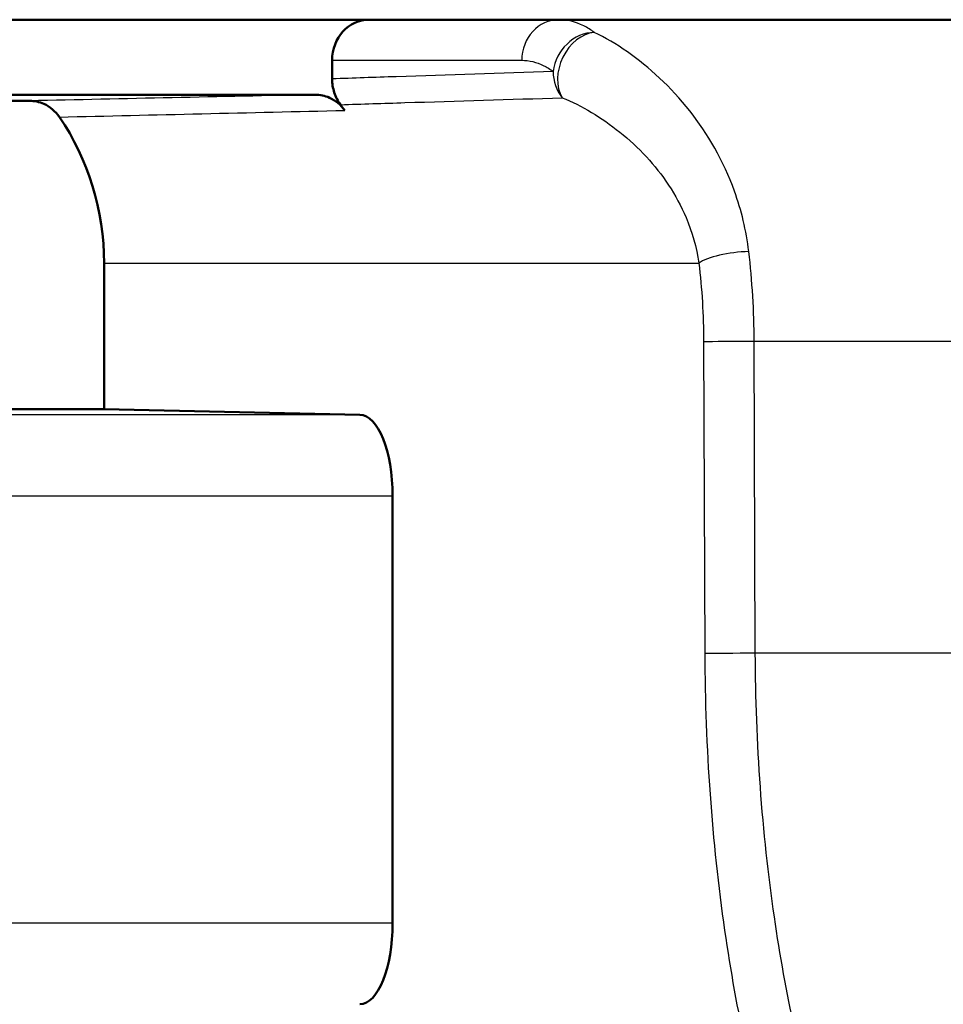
# Model space of a CAD drawing. Header units: millimetres. Extents: x 100 to 2000, y 93 to 2870.
# Tile 11 of 35: x 627 to 638, y 1531 to 1543. Entities that reach past the tile are written whole.
import ezdxf

# ---------------------------------------------------------------- set-up
doc = ezdxf.new("R2010")
doc.units = ezdxf.units.MM
doc.header["$LTSCALE"] = 10
doc.layers.add('Visible Edges(ISO)', color=7, linetype='Continuous', lineweight=50)
doc.layers.add('Visible Tangent Edges(ISO)', color=7, linetype='Continuous', lineweight=25)

msp = doc.modelspace()

# ---------------------------------------------------------------- linework, layer by layer
at = {"layer": 'Visible Edges(ISO)'}
for p, q in [((709.232, 1543.044), (620.589, 1543.044)), ((630.57, 1542.544), (630.57, 1542.314)), ((626.843, 1542.044), (623.174, 1542.044)), ((630.364, 1542.12), (626.625, 1542.12)), ((627.76, 1538.244), (627.76, 1540.044)), ((623.174, 1538.244), (627.76, 1538.244)), ((627.76, 1538.244), (630.913, 1538.176)), ((631.316, 1537.176), (631.316, 1531.912))]:
    msp.add_line(p, q, dxfattribs=at)
for centre, major_axis, ratio, start_param, end_param in [((631.029, 1542.544), (0, 0.5), 0.917216, 0, 1.570796), ((628.494, 1540.044), (0, 3.076), 0.917216, 5.370797, 5.400138), ((625.009, 1540.044), (0, 3), 0.917216, 4.712389, 5.355894), ((630.91, 1537.176), (0, 1), 0.406394, 4.712389, 6.274459), ((630.91, 1531.912), (0, 1), 0.406394, 3.150319, 4.712389)]:
    msp.add_ellipse(centre, major_axis=major_axis, ratio=ratio, start_param=start_param, end_param=end_param, dxfattribs=at)
for points, knots in [([(630.57, 1542.314), (630.57, 1542.257), (630.58, 1542.2), (630.615, 1542.092), (630.641, 1542.041), (630.675, 1541.997)], [0, 0, 0, 0, 0.01723884, 0.01723884, 0.03447707, 0.03447707, 0.03447707, 0.03447707]), ([(626.843, 1542.044), (626.903, 1542.044), (626.962, 1542.031), (627.055, 1541.99), (627.091, 1541.967), (627.156, 1541.912), (627.185, 1541.88), (627.21, 1541.844)], [0, 0, 0, 0, 0.01953174, 0.01953174, 0.03299813, 0.03299813, 0.04646462, 0.04646462, 0.04646462, 0.04646462]), ([(630.364, 1542.12), (630.423, 1542.12), (630.482, 1542.108), (630.575, 1542.066), (630.61, 1542.045), (630.673, 1541.992), (630.702, 1541.961), (630.726, 1541.926)], [0, 0, 0, 0, 0.01953173, 0.01953173, 0.03262394, 0.03262394, 0.04571623, 0.04571623, 0.04571623, 0.04571623])]:
    msp.add_open_spline(points, degree=3, knots=knots, dxfattribs=at)
at = {"layer": 'Visible Tangent Edges(ISO)'}
for p, q in [((630.57, 1542.544), (632.908, 1542.544)), ((627.76, 1540.044), (635.09, 1540.044)), ((635.149, 1539.075), (635.163, 1535.233)), ((698.975, 1539.079), (635.772, 1539.079)), ((635.786, 1535.238), (635.772, 1539.079)), ((630.913, 1538.176), (626.203, 1538.176)), ((626.59, 1537.176), (631.316, 1537.176)), ((698.942, 1535.238), (635.786, 1535.238)), ((631.316, 1531.912), (626.59, 1531.912))]:
    msp.add_line(p, q, dxfattribs=at)
for centre, major_axis, ratio, start_param, end_param in [((633.367, 1542.544), (0, 0.5), 0.917216, 0, 1.570796), ((633.753, 1542.407), (-0.293, -0.405), 0.881452, 3.722301, 5.279312), ((633.753, 1542.407), (-0.205, -0.456), 0.762297, 3.553457, 5.782364), ((633.753, 1542.407), (0.017, -0.5), 0.917134, 4.681488, 5.389035), ((635.547, 1540.044), (-0.496, -0.06), 0.261821, 4.354083, 5.848564), ((635.606, 1539.075), (-0.5, -0.002), 0.007999, 4.373768, 5.864684), ((635.62, 1535.233), (-0.5, -0.002), 0.007999, 4.373825, 5.864684)]:
    msp.add_ellipse(centre, major_axis=major_axis, ratio=ratio, start_param=start_param, end_param=end_param, dxfattribs=at)
for points, knots in [([(633.802, 1542.888), (633.759, 1542.919), (633.715, 1542.946), (633.571, 1543.019), (633.468, 1543.044), (633.367, 1543.044)], [0.49025672, 0.49025672, 0.49025672, 0.49025672, 0.51997002, 0.51997002, 0.58785097, 0.58785097, 0.58785097, 0.58785097]), ([(635.706, 1540.187), (635.675, 1540.445), (635.614, 1540.697), (635.394, 1541.306), (635.199, 1541.639), (634.743, 1542.218), (634.477, 1542.461), (634.073, 1542.744), (633.934, 1542.825), (633.802, 1542.888)], [0, 0, 0, 0, 0.0707833, 0.0707833, 0.1840365, 0.1840365, 0.3036037, 0.3036037, 0.3659372, 0.3659372, 0.3659372, 0.3659372]), ([(632.908, 1542.544), (632.998, 1542.544), (633.089, 1542.522), (633.218, 1542.458), (633.257, 1542.435), (633.295, 1542.407)], [-0.58785097, -0.58785097, -0.58785097, -0.58785097, -0.51997002, -0.51997002, -0.49025672, -0.49025672, -0.49025672, -0.49025672]), ([(633.295, 1542.407), (632.65, 1542.386), (632.006, 1542.364), (631.098, 1542.333), (630.834, 1542.324), (630.57, 1542.314)], [0.3426626, 0.3426626, 0.3426626, 0.3426626, 0.8279198, 0.8279198, 1.0265279, 1.0265279, 1.0265279, 1.0265279]), ([(630.364, 1542.12), (629.776, 1542.108), (629.188, 1542.095), (628.014, 1542.07), (627.429, 1542.057), (626.843, 1542.044)], [-0.9250439, -0.9250439, -0.9250439, -0.9250439, -0.4866684, -0.4866684, -0.0500024, -0.0500024, -0.0500024, -0.0500024]), ([(630.675, 1541.997), (630.94, 1542.005), (631.204, 1542.014), (632.115, 1542.042), (632.761, 1542.062), (633.406, 1542.082)], [-1.0269643, -1.0269643, -1.0269643, -1.0269643, -0.8279198, -0.8279198, -0.3426626, -0.3426626, -0.3426626, -0.3426626]), ([(633.406, 1542.082), (633.523, 1542.035), (633.645, 1541.974), (634.002, 1541.761), (634.237, 1541.578), (634.64, 1541.141), (634.812, 1540.889), (635.008, 1540.43), (635.062, 1540.239), (635.09, 1540.044)], [-0.3659372, -0.3659372, -0.3659372, -0.3659372, -0.3036037, -0.3036037, -0.1840365, -0.1840365, -0.0707833, -0.0707833, 0, 0, 0, 0]), ([(627.21, 1541.844), (627.795, 1541.858), (628.38, 1541.872), (629.552, 1541.899), (630.139, 1541.913), (630.726, 1541.926)], [0.0500024, 0.0500024, 0.0500024, 0.0500024, 0.4866684, 0.4866684, 0.9250439, 0.9250439, 0.9250439, 0.9250439]), ([(635.772, 1539.079), (635.772, 1539.266), (635.766, 1539.453), (635.743, 1539.824), (635.727, 1540.008), (635.706, 1540.187)], [0, 0, 0, 0, 0.04902117, 0.04902117, 0.09804235, 0.09804235, 0.09804235, 0.09804235]), ([(635.09, 1540.044), (635.109, 1539.888), (635.124, 1539.727), (635.143, 1539.402), (635.149, 1539.238), (635.149, 1539.075)], [-0.09804235, -0.09804235, -0.09804235, -0.09804235, -0.04902117, -0.04902117, 0, 0, 0, 0]), ([(635.163, 1535.233), (635.167, 1534.078), (635.251, 1532.911), (635.551, 1530.831), (635.757, 1529.884), (636.013, 1529.044)], [-0.6616352, -0.6616352, -0.6616352, -0.6616352, -0.3148945, -0.3148945, 0, 0, 0, 0]), ([(636.602, 1529.343), (636.356, 1530.143), (636.158, 1531.045), (635.87, 1533.026), (635.79, 1534.137), (635.786, 1535.238)], [0, 0, 0, 0, 0.3148945, 0.3148945, 0.6616352, 0.6616352, 0.6616352, 0.6616352])]:
    msp.add_open_spline(points, degree=3, knots=knots, dxfattribs=at)

doc.saveas('drawing.dxf')
